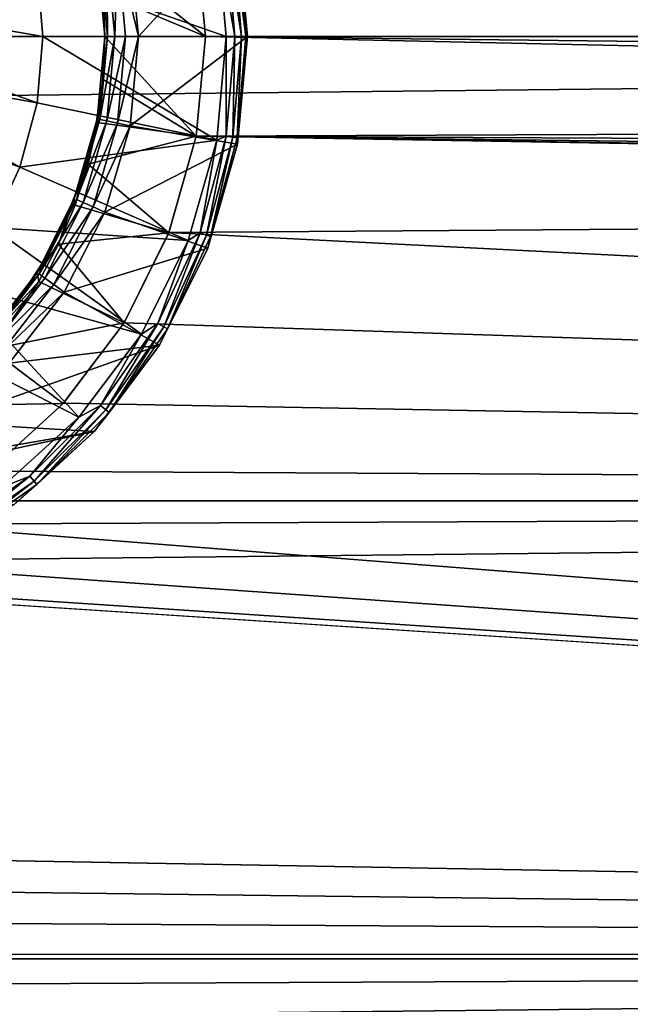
# Model space of a CAD drawing. Header units: metres. Extents: x -128 to 173, y -23 to 79.
# Tile 56 of 129: x 95.14 to 98.78, y -5.78 to 0.1. Entities that reach past the tile are written whole.
import ezdxf

# ---------------------------------------------------------------- set-up
doc = ezdxf.new("R2010")
doc.units = ezdxf.units.M
doc.layers.add('solid_ORA_153_SW0001', color=7, linetype='CONTINUOUS')

msp = doc.modelspace()

# ---------------------------------------------------------------- linework, layer by layer
at = {"layer": 'solid_ORA_153_SW0001'}
for points in [[(-127.5, 0, 23), (127.5, 0, 23), (127.5, 2.772344, 22.832304)], [(-127.5, 2.772344, 22.832304), (-127.5, 0, 23), (127.5, 2.772344, 22.832304)], [(96.316711, 0.619987, -23.351336), (96.374161, 0, -23.351336), (95.24527, 0.395902, -23.709768)], [(95.604843, 0.51324, -22.494146), (96.195099, 0.594839, -22.492134), (96.25, 0, -22.5)], [(95.79953, 0.533957, -23), (95.849998, 0.000154, -23), (96.440407, 0.643133, -23)], [(95.849998, 0.000154, -23), (96.5, 0, -23), (96.440407, 0.643133, -23)], [(96.195099, 0.594839, -22.492134), (96.195168, 0.59449, -22.992315), (96.25, 0, -23)], [(96.195099, 0.594839, -22.492134), (96.25, 0, -23), (96.25, 0, -22.5)], [(119, 0, -23), (96.25, 0, -23), (96.195168, 0.59449, -22.992315)], [(119.03405, 0.258717, -22.998545), (119, 0, -23), (96.195168, 0.59449, -22.992315)], [(96.425293, 0, -23.321484), (96.374161, 0, -23.351336), (96.316711, 0.619987, -23.351336)], [(96.373253, 0.594796, -23.321484), (96.425293, 0, -23.321484), (96.316711, 0.619987, -23.351336)], [(96.412895, 0.601785, -23.277821), (96.465546, 0, -23.277821), (96.373253, 0.594796, -23.321484)], [(96.373253, 0.594796, -23.321484), (96.465546, 0, -23.277821), (96.425293, 0, -23.321484)], [(96.438164, 0.606241, -23.224262), (96.491203, 0, -23.224262), (96.412895, 0.601785, -23.277821)], [(96.412895, 0.601785, -23.277821), (96.491203, 0, -23.224262), (96.465546, 0, -23.277821)], [(96.438164, 0.606241, -23.224262), (96.440407, 0.643123, -23.165592), (96.5, 0, -23.165592)], [(96.438164, 0.606241, -23.224262), (96.5, 0, -23.165592), (96.491203, 0, -23.224262)], [(96.440407, 0.643123, -23.165592), (96.440407, 0.643133, -23), (96.5, 0, -23)], [(96.5, 0, -23.165592), (96.440407, 0.643123, -23.165592), (96.5, 0, -23)], [(95.724716, 0.517701, -22.984776), (95.849998, 0.000154, -23), (95.79953, 0.533957, -23)], [(95.650002, 0, -22.5), (95.63575, 0.274445, -22.799999), (95.60392, 0.492021, -22.5)], [(95.638672, 0.257839, -22.498522), (95.650002, 0, -22.5), (95.60392, 0.492021, -22.5)], [(95.604843, 0.51324, -22.494146), (96.25, 0, -22.5), (95.638672, 0.257839, -22.498522)], [(95.661179, 0.504191, -22.941366), (95.618759, 0.49517, -22.876392), (95.665161, 0, -22.876392)], [(95.650002, 0.000002, -22.799999), (95.665161, 0, -22.876392), (95.618759, 0.49517, -22.876392)], [(95.63575, 0.274445, -22.799999), (95.650002, 0.000002, -22.799999), (95.618759, 0.49517, -22.876392)], [(95.724716, 0.517701, -22.984776), (95.661179, 0.504191, -22.941366), (95.708527, 0, -22.941366)], [(95.708527, 0, -22.941366), (95.661179, 0.504191, -22.941366), (95.665161, 0, -22.876392)], [(95.77346, 0, -22.984776), (95.724716, 0.517701, -22.984776), (95.708527, 0, -22.941366)], [(95.77346, 0, -22.984776), (95.849998, 0.000154, -23), (95.724716, 0.517701, -22.984776)], [(94.130569, 0.19935, -23.927296), (95.24527, 0.395902, -23.709768), (95.279907, 0, -23.709768)], [(96.374161, 0, -23.351336), (95.279907, 0, -23.709768), (95.24527, 0.395902, -23.709768)], [(95.650002, 0, -22.5), (95.650002, 0.000002, -22.799999), (95.63575, 0.274445, -22.799999)], [(95.638672, 0.257839, -22.498522), (96.25, 0, -22.5), (95.650002, 0, -22.5)], [(94.14801, 0, -23.927296), (94.130569, 0.19935, -23.927296), (95.279907, 0, -23.709768)], [(94.130569, -0.19935, -23.927296), (94.14801, 0, -23.927296), (95.24527, -0.395902, -23.709768)], [(95.24527, -0.395902, -23.709768), (94.14801, 0, -23.927296), (95.279907, 0, -23.709768)], [(96.316704, -0.619991, -23.351336), (95.279907, 0, -23.709768), (96.374161, 0, -23.351336)], [(95.60392, -0.492022, -22.5), (95.63575, -0.274442, -22.799999), (95.650002, 0.000002, -22.799999)], [(95.60392, -0.492022, -22.5), (95.650002, 0.000002, -22.799999), (95.650002, 0, -22.5)], [(95.638687, -0.257711, -22.498524), (95.60392, -0.492022, -22.5), (95.650002, 0, -22.5)], [(95.63575, -0.274442, -22.799999), (95.618759, -0.49517, -22.876392), (95.665161, 0, -22.876392)], [(95.708527, 0, -22.941366), (95.665161, 0, -22.876392), (95.618759, -0.49517, -22.876392)], [(95.661179, -0.504191, -22.941366), (95.708527, 0, -22.941366), (95.618759, -0.49517, -22.876392)], [(95.650002, 0.000002, -22.799999), (95.63575, -0.274442, -22.799999), (95.665161, 0, -22.876392)], [(95.638687, -0.257711, -22.498524), (95.650002, 0, -22.5), (96.194962, -0.595586, -22.492115)], [(95.650002, 0, -22.5), (96.25, 0, -22.5), (96.194962, -0.595586, -22.492115)], [(95.77346, 0, -22.984776), (95.708527, 0, -22.941366), (95.661179, -0.504191, -22.941366)], [(95.724716, -0.517701, -22.984776), (95.799591, -0.533659, -23), (95.849998, 0.000154, -23)], [(95.724716, -0.517701, -22.984776), (95.849998, 0.000154, -23), (95.77346, 0, -22.984776)], [(95.849998, 0.000154, -23), (95.799591, -0.533659, -23), (96.5, 0, -23)], [(95.799591, -0.533659, -23), (96.440407, -0.643133, -23), (96.5, 0, -23)], [(96.373253, -0.594796, -23.321484), (96.316704, -0.619991, -23.351336), (96.374161, 0, -23.351336)], [(96.425293, 0, -23.321484), (96.373253, -0.594796, -23.321484), (96.374161, 0, -23.351336)], [(96.5, 0, -23.165592), (96.5, 0, -23), (96.440407, -0.643133, -23)], [(96.440407, -0.643123, -23.165592), (96.5, 0, -23.165592), (96.440407, -0.643133, -23)], [(96.491203, 0, -23.224262), (96.5, 0, -23.165592), (96.440407, -0.643123, -23.165592)], [(-127.5, -2.772344, 22.832304), (127.5, -2.772344, 22.832304), (127.5, 0, 23)], [(-127.5, 0, 23), (-127.5, -2.772344, 22.832304), (127.5, 0, 23)], [(96.316704, -0.619991, -23.351336), (95.24527, -0.395902, -23.709768), (95.279907, 0, -23.709768)], [(95.724716, -0.517701, -22.984776), (95.77346, 0, -22.984776), (95.661179, -0.504191, -22.941366)], [(96.194962, -0.595586, -22.492115), (96.25, 0, -22.5), (96.195084, -0.594915, -22.992304)], [(119.133934, -0.499928, -22.994566), (96.195084, -0.594915, -22.992304), (96.25, 0, -23)], [(96.25, 0, -22.5), (96.25, 0, -23), (96.195084, -0.594915, -22.992304)], [(119.034042, -0.258705, -22.998545), (96.25, 0, -23), (119, 0, -23)], [(119.034042, -0.258705, -22.998545), (119.133934, -0.499928, -22.994566), (96.25, 0, -23)], [(96.412895, -0.601785, -23.277821), (96.373253, -0.594796, -23.321484), (96.425293, 0, -23.321484)], [(96.465546, 0, -23.277821), (96.412895, -0.601785, -23.277821), (96.425293, 0, -23.321484)], [(96.438164, -0.606241, -23.224262), (96.412895, -0.601785, -23.277821), (96.465546, 0, -23.277821)], [(96.491203, 0, -23.224262), (96.440407, -0.643123, -23.165592), (96.438164, -0.606241, -23.224262)], [(96.491203, 0, -23.224262), (96.438164, -0.606241, -23.224262), (96.465546, 0, -23.277821)], [(94.078773, -0.392642, -23.927296), (94.130569, -0.19935, -23.927296), (95.14241, -0.779774, -23.709768)], [(94.130569, -0.19935, -23.927296), (95.24527, -0.395902, -23.709768), (95.14241, -0.779774, -23.709768)], [(95.63575, -0.274442, -22.799999), (95.593155, -0.545934, -22.799999), (95.618759, -0.49517, -22.876392)], [(95.60392, -0.492022, -22.5), (95.593155, -0.545934, -22.799999), (95.63575, -0.274442, -22.799999)], [(95.638687, -0.257711, -22.498524), (95.604874, -0.513042, -22.49415), (95.60392, -0.492022, -22.5)], [(95.638687, -0.257711, -22.498524), (96.194962, -0.595586, -22.492115), (95.604874, -0.513042, -22.49415)], [(94.078773, -0.392642, -23.927296), (95.14241, -0.779774, -23.709768), (94.974457, -1.139953, -23.709768)], [(96.316704, -0.619991, -23.351336), (95.14241, -0.779774, -23.709768), (95.24527, -0.395902, -23.709768)], [(95.4673, -0.966922, -22.5), (95.593155, -0.545934, -22.799999), (95.60392, -0.492022, -22.5)], [(95.548996, -0.763417, -22.487045), (95.4673, -0.966922, -22.5), (95.60392, -0.492022, -22.5)], [(95.522675, -0.811554, -22.799999), (95.481163, -0.973096, -22.876392), (95.618759, -0.49517, -22.876392)], [(95.661179, -0.504191, -22.941366), (95.618759, -0.49517, -22.876392), (95.481163, -0.973096, -22.876392)], [(95.520813, -0.990757, -22.941366), (95.661179, -0.504191, -22.941366), (95.481163, -0.973096, -22.876392)], [(95.724716, -0.517701, -22.984776), (95.661179, -0.504191, -22.941366), (95.520813, -0.990757, -22.941366)], [(95.580193, -1.017204, -22.984776), (95.724716, -0.517701, -22.984776), (95.520813, -0.990757, -22.941366)], [(95.593155, -0.545934, -22.799999), (95.522675, -0.811554, -22.799999), (95.618759, -0.49517, -22.876392)], [(95.604874, -0.513042, -22.49415), (95.548996, -0.763417, -22.487045), (95.60392, -0.492022, -22.5)], [(95.604874, -0.513042, -22.49415), (96.194962, -0.595586, -22.492115), (95.548996, -0.763417, -22.487045)], [(95.580193, -1.017204, -22.984776), (95.799591, -0.533659, -23), (95.724716, -0.517701, -22.984776)], [(119.133934, -0.499928, -22.994566), (119.292892, -0.707107, -22.989128), (96.195084, -0.594915, -22.992304)], [(95.4673, -0.966922, -22.5), (95.522675, -0.811554, -22.799999), (95.593155, -0.545934, -22.799999)], [(95.580193, -1.017204, -22.984776), (95.650093, -1.048579, -23), (95.799591, -0.533659, -23)], [(95.799591, -0.533659, -23), (95.650093, -1.048579, -23), (96.440407, -0.643133, -23)], [(96.316704, -0.619991, -23.351336), (96.146309, -1.218882, -23.351336), (95.14241, -0.779774, -23.709768)], [(95.548996, -0.763417, -22.487045), (96.194962, -0.595586, -22.492115), (96.031319, -1.172009, -22.469452)], [(95.650093, -1.048579, -23), (96.263664, -1.264326, -23), (96.440407, -0.643133, -23)], [(96.031319, -1.172009, -22.469452), (96.194962, -0.595586, -22.492115), (96.031761, -1.170871, -22.970177)], [(119.999977, -1, -22.978251), (96.031761, -1.170871, -22.970177), (96.195084, -0.594915, -22.992304)], [(96.194962, -0.595586, -22.492115), (96.195084, -0.594915, -22.992304), (96.031761, -1.170871, -22.970177)], [(96.218719, -1.171518, -23.321484), (96.146309, -1.218882, -23.351336), (96.316704, -0.619991, -23.351336)], [(119.741249, -0.965942, -22.979708), (119.999977, -1, -22.978251), (96.195084, -0.594915, -22.992304)], [(119.500038, -0.866045, -22.983688), (119.741249, -0.965942, -22.979708), (96.195084, -0.594915, -22.992304)], [(119.292892, -0.707107, -22.989128), (119.500038, -0.866045, -22.983688), (96.195084, -0.594915, -22.992304)], [(96.373253, -0.594796, -23.321484), (96.218719, -1.171518, -23.321484), (96.316704, -0.619991, -23.351336)], [(96.256546, -1.185286, -23.277821), (96.218719, -1.171518, -23.321484), (96.373253, -0.594796, -23.321484)], [(96.412895, -0.601785, -23.277821), (96.256546, -1.185286, -23.277821), (96.373253, -0.594796, -23.321484)], [(96.280655, -1.194061, -23.224262), (96.256546, -1.185286, -23.277821), (96.412895, -0.601785, -23.277821)], [(96.263657, -1.264346, -23.165592), (96.440407, -0.643123, -23.165592), (96.263664, -1.264326, -23)], [(96.280655, -1.194061, -23.224262), (96.440407, -0.643123, -23.165592), (96.263657, -1.264346, -23.165592)], [(96.440407, -0.643123, -23.165592), (96.440407, -0.643133, -23), (96.263664, -1.264326, -23)], [(96.438164, -0.606241, -23.224262), (96.280655, -1.194061, -23.224262), (96.412895, -0.601785, -23.277821)], [(96.438164, -0.606241, -23.224262), (96.440407, -0.643123, -23.165592), (96.280655, -1.194061, -23.224262)], [(95.548996, -0.763417, -22.487045), (95.471664, -1.006644, -22.47747), (95.4673, -0.966922, -22.5)], [(95.548996, -0.763417, -22.487045), (96.031319, -1.172009, -22.469452), (95.471664, -1.006644, -22.47747)], [(96.146309, -1.218882, -23.351336), (94.974457, -1.139953, -23.709768), (95.14241, -0.779774, -23.709768)], [(95.522675, -0.811554, -22.799999), (95.425064, -1.068447, -22.799999), (95.481163, -0.973096, -22.876392)], [(95.4673, -0.966922, -22.5), (95.425064, -1.068447, -22.799999), (95.522675, -0.811554, -22.799999)], [(95.244888, -1.408183, -22.5), (95.425064, -1.068447, -22.799999), (95.4673, -0.966922, -22.5)], [(95.373711, -1.240664, -22.465769), (95.244888, -1.408183, -22.5), (95.4673, -0.966922, -22.5)], [(95.301369, -1.31385, -22.799999), (95.257172, -1.417138, -22.876392), (95.481163, -0.973096, -22.876392)], [(95.520813, -0.990757, -22.941366), (95.481163, -0.973096, -22.876392), (95.257172, -1.417138, -22.876392)], [(95.29232, -1.442688, -22.941366), (95.520813, -0.990757, -22.941366), (95.257172, -1.417138, -22.876392)], [(95.580193, -1.017204, -22.984776), (95.520813, -0.990757, -22.941366), (95.29232, -1.442688, -22.941366)], [(95.425064, -1.068447, -22.799999), (95.301369, -1.31385, -22.799999), (95.481163, -0.973096, -22.876392)], [(95.471664, -1.006644, -22.47747), (95.373711, -1.240664, -22.465769), (95.4673, -0.966922, -22.5)], [(95.344971, -1.48095, -22.984776), (95.580193, -1.017204, -22.984776), (95.29232, -1.442688, -22.941366)], [(95.344971, -1.48095, -22.984776), (95.650093, -1.048579, -23), (95.580193, -1.017204, -22.984776)], [(95.344971, -1.48095, -22.984776), (95.406784, -1.526398, -23), (95.650093, -1.048579, -23)], [(95.471664, -1.006644, -22.47747), (96.031319, -1.172009, -22.469452), (95.373711, -1.240664, -22.465769)], [(95.650093, -1.048579, -23), (95.406784, -1.526398, -23), (96.263664, -1.264326, -23)], [(119.999977, -1, -22.978251), (127.5, -2.772344, -22.832304), (96.031761, -1.170871, -22.970177)], [(95.244888, -1.408183, -22.5), (95.301369, -1.31385, -22.799999), (95.425064, -1.068447, -22.799999)], [(95.868767, -1.776261, -23.351336), (94.746513, -1.465496, -23.709768), (94.974457, -1.139953, -23.709768)], [(96.146309, -1.218882, -23.351336), (95.868767, -1.776261, -23.351336), (94.974457, -1.139953, -23.709768)], [(95.373711, -1.240664, -22.465769), (96.031319, -1.172009, -22.469452), (95.763824, -1.709899, -22.434931)], [(95.763824, -1.709899, -22.434931), (96.031319, -1.172009, -22.469452), (95.764626, -1.708601, -22.936449)], [(95.764626, -1.708601, -22.936449), (96.031761, -1.170871, -22.970177), (127.5, -2.772344, -22.832304)], [(96.031319, -1.172009, -22.469452), (96.031761, -1.170871, -22.970177), (95.764626, -1.708601, -22.936449)], [(96.218719, -1.171518, -23.321484), (95.966393, -1.712645, -23.321484), (96.146309, -1.218882, -23.351336)], [(96.001251, -1.732772, -23.277821), (95.966393, -1.712645, -23.321484), (96.218719, -1.171518, -23.321484)], [(96.256546, -1.185286, -23.277821), (96.001251, -1.732772, -23.277821), (96.218719, -1.171518, -23.321484)], [(95.966393, -1.712645, -23.321484), (95.868767, -1.776261, -23.351336), (96.146309, -1.218882, -23.351336)], [(96.023468, -1.7456, -23.224262), (96.001251, -1.732772, -23.277821), (96.256546, -1.185286, -23.277821)], [(96.280655, -1.194061, -23.224262), (96.023468, -1.7456, -23.224262), (96.256546, -1.185286, -23.277821)], [(96.280655, -1.194061, -23.224262), (96.263657, -1.264346, -23.165592), (96.023468, -1.7456, -23.224262)], [(95.373711, -1.240664, -22.465769), (95.256187, -1.463435, -22.452358), (95.244888, -1.408183, -22.5)], [(95.373711, -1.240664, -22.465769), (95.763824, -1.709899, -22.434931), (95.256187, -1.463435, -22.452358)], [(95.406784, -1.526398, -23), (95.975746, -1.842531, -23), (96.263664, -1.264326, -23)], [(96.263657, -1.264346, -23.165592), (96.263664, -1.264326, -23), (95.975746, -1.842531, -23)], [(95.975761, -1.842513, -23.165592), (96.263657, -1.264346, -23.165592), (95.975746, -1.842531, -23)], [(96.023468, -1.7456, -23.224262), (96.263657, -1.264346, -23.165592), (95.975761, -1.842513, -23.165592)], [(95.301369, -1.31385, -22.799999), (95.152924, -1.545124, -22.799999), (95.257172, -1.417138, -22.876392)], [(95.244888, -1.408183, -22.5), (95.152924, -1.545124, -22.799999), (95.301369, -1.31385, -22.799999)], [(95.256187, -1.463435, -22.452358), (94.944374, -1.800529, -22.5), (95.244888, -1.408183, -22.5)], [(94.944374, -1.800529, -22.5), (95.152924, -1.545124, -22.799999), (95.244888, -1.408183, -22.5)], [(95.493538, -2.273153, -23.351336), (94.465492, -1.74651, -23.709768), (94.746513, -1.465496, -23.709768)], [(95.868767, -1.776261, -23.351336), (95.493538, -2.273153, -23.351336), (94.746513, -1.465496, -23.709768)], [(95.256187, -1.463435, -22.452358), (94.968414, -1.86694, -22.422411), (94.944374, -1.800529, -22.5)], [(94.981331, -1.759781, -22.799999), (94.954575, -1.811831, -22.876392), (95.257172, -1.417138, -22.876392)], [(95.29232, -1.442688, -22.941366), (95.257172, -1.417138, -22.876392), (94.954575, -1.811831, -22.876392)], [(94.983704, -1.844187, -22.941366), (95.29232, -1.442688, -22.941366), (94.954575, -1.811831, -22.876392)], [(95.256187, -1.463435, -22.452358), (95.763824, -1.709899, -22.434931), (94.968414, -1.86694, -22.422411)], [(95.152924, -1.545124, -22.799999), (94.981331, -1.759781, -22.799999), (95.257172, -1.417138, -22.876392)], [(95.344971, -1.48095, -22.984776), (95.29232, -1.442688, -22.941366), (94.983704, -1.844187, -22.941366)], [(95.027321, -1.892639, -22.984776), (95.344971, -1.48095, -22.984776), (94.983704, -1.844187, -22.941366)], [(95.027321, -1.892639, -22.984776), (95.406784, -1.526398, -23), (95.344971, -1.48095, -22.984776)], [(95.027321, -1.892639, -22.984776), (95.078293, -1.950182, -23), (95.406784, -1.526398, -23)], [(95.406784, -1.526398, -23), (95.078293, -1.950182, -23), (95.975746, -1.842531, -23)], [(94.944374, -1.800529, -22.5), (94.981331, -1.759781, -22.799999), (95.152924, -1.545124, -22.799999)], [(95.493538, -2.273153, -23.351336), (95.033386, -2.692634, -23.351336), (94.465492, -1.74651, -23.709768)], [(94.968414, -1.86694, -22.422411), (95.763824, -1.709899, -22.434931), (95.400772, -2.190617, -22.393105)], [(95.400772, -2.190617, -22.393105), (95.763824, -1.709899, -22.434931), (95.402206, -2.189041, -22.895592)], [(95.402206, -2.189041, -22.895592), (95.764626, -1.708601, -22.936449), (127.5, -2.772344, -22.832304)], [(95.763824, -1.709899, -22.434931), (95.764626, -1.708601, -22.936449), (95.402206, -2.189041, -22.895592)], [(95.966393, -1.712645, -23.321484), (95.623924, -2.201735, -23.321484), (95.868767, -1.776261, -23.351336)], [(95.654762, -2.227608, -23.277821), (95.623924, -2.201735, -23.321484), (95.966393, -1.712645, -23.321484)], [(96.001251, -1.732772, -23.277821), (95.654762, -2.227608, -23.277821), (95.966393, -1.712645, -23.321484)], [(95.674416, -2.244101, -23.224262), (95.654762, -2.227608, -23.277821), (96.001251, -1.732772, -23.277821)], [(96.023468, -1.7456, -23.224262), (95.674416, -2.244101, -23.224262), (96.001251, -1.732772, -23.277821)], [(96.023468, -1.7456, -23.224262), (95.975761, -1.842513, -23.165592), (95.674416, -2.244101, -23.224262)], [(95.623924, -2.201735, -23.321484), (95.493538, -2.273153, -23.351336), (95.868767, -1.776261, -23.351336)], [(94.968414, -1.86694, -22.422411), (95.400772, -2.190617, -22.393105), (94.619858, -2.205681, -22.391626)], [(94.676888, -2.30446, -23), (95.58654, -2.357923, -23), (95.975746, -1.842531, -23)], [(95.078293, -1.950182, -23), (94.676888, -2.30446, -23), (95.975746, -1.842531, -23)], [(95.586533, -2.357935, -23.165592), (95.975761, -1.842513, -23.165592), (95.58654, -2.357923, -23)], [(95.674416, -2.244101, -23.224262), (95.975761, -1.842513, -23.165592), (95.586533, -2.357935, -23.165592)], [(95.975761, -1.842513, -23.165592), (95.975746, -1.842531, -23), (95.58654, -2.357923, -23)], [(94.619858, -2.205681, -22.391626), (95.400772, -2.190617, -22.393105), (94.954941, -2.596287, -22.349707)], [(94.954941, -2.596287, -22.349707), (95.400772, -2.190617, -22.393105), (94.957161, -2.594613, -22.853184)], [(94.957161, -2.594613, -22.853184), (95.402206, -2.189041, -22.895592), (127.5, -2.772344, -22.832304)], [(95.400772, -2.190617, -22.393105), (95.402206, -2.189041, -22.895592), (94.957161, -2.594613, -22.853184)], [(95.623924, -2.201735, -23.321484), (95.201736, -2.623925, -23.321484), (95.493538, -2.273153, -23.351336)], [(95.227608, -2.65476, -23.277821), (95.201736, -2.623925, -23.321484), (95.623924, -2.201735, -23.321484)], [(95.654762, -2.227608, -23.277821), (95.227608, -2.65476, -23.277821), (95.623924, -2.201735, -23.321484)], [(95.244102, -2.674415, -23.224262), (95.227608, -2.65476, -23.277821), (95.654762, -2.227608, -23.277821)], [(95.674416, -2.244101, -23.224262), (95.244102, -2.674415, -23.224262), (95.654762, -2.227608, -23.277821)], [(95.201736, -2.623925, -23.321484), (95.033386, -2.692634, -23.351336), (95.493538, -2.273153, -23.351336)], [(95.674416, -2.244101, -23.224262), (95.586533, -2.357935, -23.165592), (95.244102, -2.674415, -23.224262)], [(94.676888, -2.30446, -23), (94.157272, -2.60446, -23), (95.58654, -2.357923, -23)], [(93.64994, -2.774902, -23), (95.109215, -2.793067, -23), (95.58654, -2.357923, -23)], [(93.64994, -2.774902, -23), (95.58654, -2.357923, -23), (94.157272, -2.60446, -23)], [(95.586533, -2.357935, -23.165592), (95.58654, -2.357923, -23), (95.109215, -2.793067, -23)], [(95.109222, -2.79306, -23.165592), (95.586533, -2.357935, -23.165592), (95.109215, -2.793067, -23)], [(95.244102, -2.674415, -23.224262), (95.586533, -2.357935, -23.165592), (95.109222, -2.79306, -23.165592)], [(94.445778, -2.910711, -22.815077), (94.957161, -2.594613, -22.853184), (127.5, -2.772344, -22.832304)], [(95.201736, -2.623925, -23.321484), (94.712646, -2.966389, -23.321484), (95.033386, -2.692634, -23.351336)], [(94.732773, -3.001249, -23.277821), (94.712646, -2.966389, -23.321484), (95.201736, -2.623925, -23.321484)], [(95.227608, -2.65476, -23.277821), (94.732773, -3.001249, -23.277821), (95.201736, -2.623925, -23.321484)], [(94.745598, -3.023468, -23.224262), (94.732773, -3.001249, -23.277821), (95.227608, -2.65476, -23.277821)], [(95.244102, -2.674415, -23.224262), (94.745598, -3.023468, -23.224262), (95.227608, -2.65476, -23.277821)], [(95.244102, -2.674415, -23.224262), (95.109222, -2.79306, -23.165592), (94.745598, -3.023468, -23.224262)], [(-127.5, -5.50426, 22.331661), (127.5, -5.50426, 22.331661), (127.5, -2.772344, 22.832304)], [(-127.5, -2.772344, 22.832304), (-127.5, -5.50426, 22.331661), (127.5, -2.772344, 22.832304)], [(94.445778, -2.910711, -22.815077), (127.5, -2.772344, -22.832304), (127.5, -5.50426, -22.331661)], [(93.886627, -3.126722, -22.786478), (94.445778, -2.910711, -22.815077), (127.5, -5.50426, -22.331661)], [(93.298882, -3.236228, -22.771185), (93.886627, -3.126722, -22.786478), (127.5, -5.50426, -22.331661)], [(92.701691, -3.236281, -22.771177), (127.5, -5.50426, -22.331661), (11.538535, -3.409466, -22.745892)], [(92.701691, -3.236281, -22.771177), (93.298882, -3.236228, -22.771185), (127.5, -5.50426, -22.331661)], [(11.300402, -4.082201, -22.634832), (11.538535, -3.409466, -22.745892), (127.5, -5.50426, -22.331661)], [(11.016117, -4.748108, -22.504566), (11.300402, -4.082201, -22.634832), (127.5, -5.50426, -22.331661)], [(10.684832, -5.404248, -22.356075), (11.016117, -4.748108, -22.504566), (127.5, -5.50426, -22.331661)], [(10.305629, -6.048391, -22.19047), (10.684832, -5.404248, -22.356075), (127.5, -5.50426, -22.331661)], [(-127.5, -8.155912, 21.505373), (127.5, -8.155912, 21.505373), (127.5, -5.50426, 22.331661)], [(-127.5, -5.50426, 22.331661), (-127.5, -8.155912, 21.505373), (127.5, -5.50426, 22.331661)], [(10.305629, -6.048391, -22.19047), (127.5, -5.50426, -22.331661), (127.5, -8.155912, -21.505373)]]:
    msp.add_3dface(points, dxfattribs=at)

doc.saveas('drawing.dxf')
